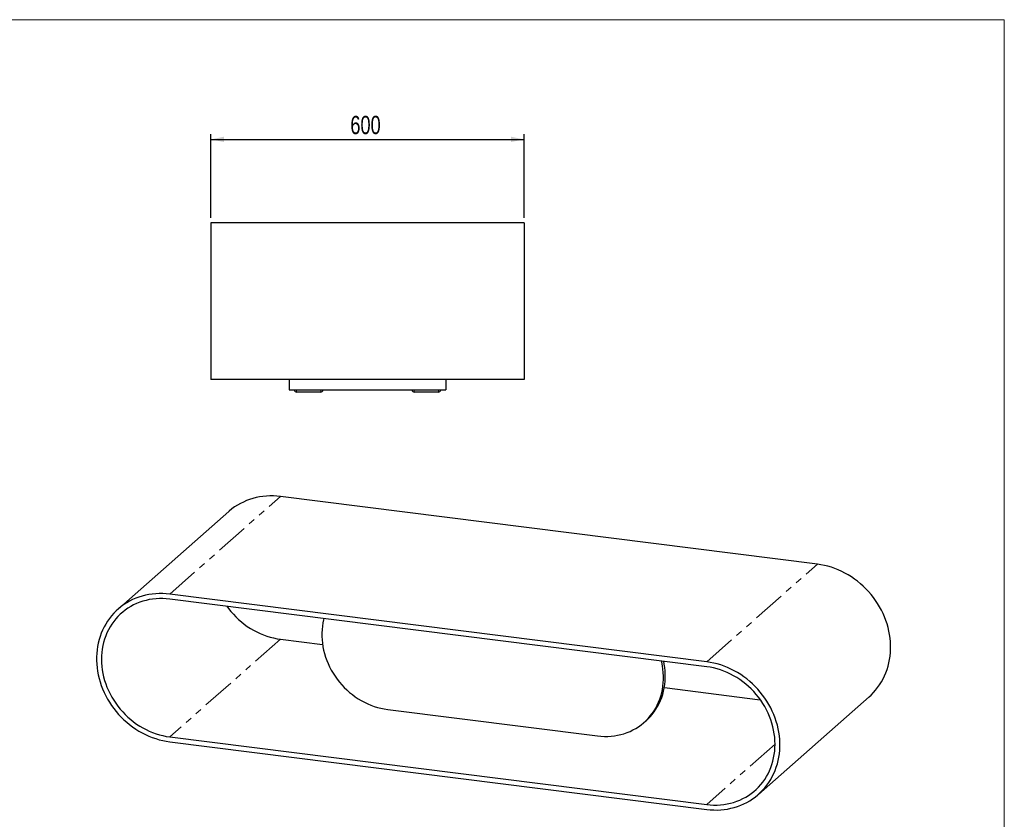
# Model space of a CAD drawing. Header units: millimetres. Extents: x 50 to 4150, y 50 to 2920.
# Tile 5 of 5: x 2263 to 4150, y 1388 to 2920. Entities that reach past the tile are written whole.
import ezdxf

# ---------------------------------------------------------------- set-up
doc = ezdxf.new("R2010")
doc.units = ezdxf.units.MM
doc.header["$LTSCALE"] = 10
doc.linetypes.add('PHANTOM', pattern=[12.7, 6.35, -1.27, 1.27, -1.27, 1.27, -1.27])
doc.layers.add('ANNOTAZIONI', color=8, linetype='Continuous')
doc.styles.add('SLDTEXTSTYLE4', font='ARIALN.TTF', dxfattribs={"width": 0.87})
doc.dimstyles.new('SLDDIMSTYLE0', dxfattribs={"dimtxt": 35, "dimasz": 25, "dimexe": 0, "dimexo": 0.0625, "dimgap": 8.75, "dimtad": 1, "dimdec": 1, "dimrnd": 1e-09, "dimzin": 12, "dimdsep": 46, "dimtxsty": 'SLDTEXTSTYLE4', "dimsah": 1, "dimcen": 0.09, "dimadec": 0, "dimazin": 3, "dimtfac": 1, "dimtdec": 1, "dimtofl": 0, "dimtmove": 0, "dimatfit": 3, "dimfxl": 1, "dimfrac": 2, "dimtolj": 1, "dimtzin": 12, "dimarcsym": 0})

# ---------------------------------------------------------------- blocks, each defined once
blk = doc.blocks.new('_D_3')
at = {"layer": 'ANNOTAZIONI'}
for p, q in [((2629.6, 2540.7), (2629.6, 2700.7)), ((3229.6, 2540.7), (3229.6, 2700.7)), ((2629.6, 2690.7), (3229.6, 2690.7))]:
    blk.add_line(p, q, dxfattribs=at)
for points in [[(2629.6, 2690.7), (2654.6, 2685.6), (2654.6, 2695.8)], [(3229.6, 2690.7), (3204.6, 2695.8), (3204.6, 2685.6)]]:
    blk.add_solid(points, dxfattribs=at)
at = {"layer": 'ANNOTAZIONI', "insert": (2896.7, 2735.8), "char_height": 35, "attachment_point": 1, "style": 'SLDTEXTSTYLE4'}
blk.add_mtext('600', dxfattribs=at)

msp = doc.modelspace()

# ---------------------------------------------------------------- linework, layer by layer
at = {"color": 7, "linetype": 'Continuous', "lineweight": 18}
for p, q in [((4150, 2920), (50, 2920)), ((4150, 50), (4150, 2920))]:
    msp.add_line(p, q, dxfattribs=at)
at = {"color": 7, "linetype": 'Continuous', "lineweight": 25}
for p, q in [((3229.57, 2530.71), (2629.57, 2530.71)), ((2629.57, 2530.71), (2629.57, 2230.71)), ((3229.57, 2530.71), (3229.57, 2230.71)), ((3229.57, 2230.71), (2629.57, 2230.71)), ((2779.57, 2230.71), (2779.57, 2210.71)), ((3079.57, 2230.71), (3079.57, 2210.71)), ((2779.57, 2210.71), (3079.57, 2210.71)), ((2840.07, 2206.71), (2793.57, 2206.71)), ((3065.57, 2206.71), (3019.07, 2206.71)), ((3791.78, 1876.9), (2762.83, 2006.53)), ((2663.61, 1977.61), (2451.48, 1790.53)), ((3579.65, 1689.81), (2550.69, 1819.45)), ((3579.65, 1680.38), (2550.69, 1810.02)), ((2762.83, 1733.12), (2843.43, 1722.96)), ((3498.47, 1640.43), (3682.42, 1617.26)), ((3678.87, 1435.89), (3891, 1622.97)), ((2968.36, 1598.54), (3370.58, 1547.86)), ((3459.88, 1573.89), (3463.41, 1577.01)), ((2550.69, 1546.03), (3579.65, 1416.4)), ((2550.69, 1536.61), (3579.65, 1406.97))]:
    msp.add_line(p, q, dxfattribs=at)
at = {"color": 8, "linetype": 'PHANTOM', "lineweight": 18}
for p, q in [((2793.57, 2210.71), (2793.57, 2206.71)), ((2840.07, 2210.71), (2840.07, 2206.71)), ((3019.07, 2210.71), (3019.07, 2206.71)), ((3065.57, 2210.71), (3065.57, 2206.71)), ((2550.69, 1819.45), (2762.83, 2006.53)), ((3579.65, 1689.81), (3791.78, 1876.9)), ((2762.83, 1733.12), (2550.69, 1546.03)), ((3710.61, 1531.89), (3579.65, 1416.4))]:
    msp.add_line(p, q, dxfattribs=at)
at = {"color": 7, "linetype": 'Continuous', "lineweight": 25, "flags": 128}
for points in [[(2762.83, 2006.53), (2756.05, 2007.22), (2749.28, 2007.58), (2742.55, 2007.6), (2735.87, 2007.29), (2729.25, 2006.65), (2722.7, 2005.68), (2716.25, 2004.38), (2709.91, 2002.76), (2703.7, 2000.81), (2697.62, 1998.55), (2691.69, 1995.97), (2685.93, 1993.09), (2680.35, 1989.91), (2674.96, 1986.44), (2669.78, 1982.69), (2664.82, 1978.66), (2663.61, 1977.61)], [(3891, 1622.97), (3894.53, 1626.22), (3899.02, 1630.77), (3903.27, 1635.56), (3907.26, 1640.59), (3910.97, 1645.84), (3914.41, 1651.3), (3917.56, 1656.95), (3920.42, 1662.79), (3922.98, 1668.8), (3925.23, 1674.96), (3927.17, 1681.26), (3928.79, 1687.7), (3930.09, 1694.24), (3931.07, 1700.88), (3931.72, 1707.6), (3932.05, 1714.38), (3932.05, 1721.22), (3931.72, 1728.09), (3931.07, 1734.97), (3930.09, 1741.86), (3928.79, 1748.73), (3927.17, 1755.57), (3925.23, 1762.36), (3922.98, 1769.09), (3920.42, 1775.75), (3917.56, 1782.3), (3914.41, 1788.75), (3910.97, 1795.08), (3907.26, 1801.26), (3903.27, 1807.29), (3899.02, 1813.16), (3894.53, 1818.84), (3889.79, 1824.33), (3884.83, 1829.61), (3879.64, 1834.67), (3874.25, 1839.5), (3868.67, 1844.08), (3862.91, 1848.41), (3856.99, 1852.48), (3850.91, 1856.28), (3844.69, 1859.79), (3838.35, 1863.01), (3831.9, 1865.94), (3825.36, 1868.56), (3818.74, 1870.86), (3812.05, 1872.86), (3805.32, 1874.53), (3798.56, 1875.88), (3791.78, 1876.9)], [(2550.69, 1819.45), (2543.91, 1820.14), (2537.15, 1820.49), (2530.42, 1820.52), (2523.74, 1820.21), (2517.11, 1819.57), (2510.57, 1818.6), (2504.12, 1817.3), (2497.78, 1815.67), (2491.57, 1813.73), (2485.49, 1811.47), (2479.56, 1808.89), (2473.8, 1806.01), (2468.22, 1802.83), (2462.83, 1799.36), (2457.65, 1795.61), (2452.68, 1791.58), (2447.95, 1787.28), (2443.45, 1782.73), (2439.2, 1777.94), (2435.22, 1772.91), (2431.5, 1767.66), (2428.07, 1762.21), (2424.91, 1756.55), (2422.06, 1750.71), (2419.5, 1744.71), (2417.25, 1738.54), (2415.31, 1732.24), (2413.69, 1725.81), (2412.38, 1719.26), (2411.4, 1712.62), (2410.75, 1705.9), (2410.42, 1699.12), (2410.42, 1692.28), (2410.75, 1685.41), (2411.4, 1678.53), (2412.38, 1671.64), (2413.69, 1664.77), (2415.31, 1657.93), (2417.25, 1651.14), (2419.5, 1644.41), (2422.06, 1637.76), (2424.91, 1631.2), (2428.07, 1624.75), (2431.5, 1618.42), (2435.22, 1612.24), (2439.2, 1606.21), (2443.45, 1600.34), (2447.95, 1594.66), (2452.68, 1589.17), (2457.65, 1583.89), (2462.83, 1578.83), (2468.22, 1574.01), (2473.8, 1569.42), (2479.56, 1565.09), (2485.49, 1561.02), (2491.57, 1557.23), (2497.78, 1553.71), (2504.12, 1550.49), (2510.57, 1547.57), (2517.11, 1544.95), (2523.74, 1542.64), (2530.42, 1540.64), (2537.15, 1538.97), (2543.91, 1537.63), (2550.69, 1536.61)], [(2550.69, 1810.02), (2544.06, 1810.69), (2537.44, 1811.01), (2530.86, 1811), (2524.33, 1810.64), (2517.87, 1809.94), (2511.49, 1808.91), (2505.21, 1807.53), (2499.05, 1805.83), (2493.02, 1803.8), (2487.14, 1801.44), (2481.42, 1798.77), (2475.88, 1795.79), (2470.53, 1792.5), (2465.39, 1788.93), (2460.47, 1785.06), (2455.78, 1780.92), (2451.33, 1776.52), (2447.14, 1771.87), (2443.21, 1766.97), (2439.56, 1761.85), (2436.19, 1756.51), (2433.12, 1750.97), (2430.35, 1745.24), (2427.89, 1739.34), (2425.74, 1733.28), (2423.92, 1727.08), (2422.42, 1720.76), (2421.25, 1714.32), (2420.41, 1707.8), (2419.9, 1701.19), (2419.74, 1694.53), (2419.9, 1687.82), (2420.41, 1681.09), (2421.25, 1674.35), (2422.42, 1667.62), (2423.92, 1660.92), (2425.74, 1654.26), (2427.89, 1647.66), (2430.35, 1641.14), (2433.12, 1634.71), (2436.19, 1628.4), (2439.56, 1622.21), (2443.21, 1616.17), (2447.14, 1610.28), (2451.33, 1604.57), (2455.78, 1599.05), (2460.47, 1593.73), (2465.39, 1588.62), (2470.53, 1583.75), (2475.88, 1579.12), (2481.42, 1574.74), (2487.14, 1570.63), (2493.02, 1566.79), (2499.05, 1563.24), (2505.21, 1559.98), (2511.49, 1557.03), (2517.87, 1554.38), (2524.33, 1552.06), (2530.86, 1550.05), (2537.44, 1548.38), (2544.06, 1547.04), (2550.69, 1546.03)], [(2660.06, 1796.24), (2663.46, 1791.65), (2667.91, 1786.13), (2672.6, 1780.81), (2677.52, 1775.71), (2682.67, 1770.83), (2688.01, 1766.2), (2693.55, 1761.82), (2699.27, 1757.71), (2705.15, 1753.87), (2711.18, 1750.32), (2717.34, 1747.06), (2723.62, 1744.11), (2730, 1741.47), (2736.46, 1739.14), (2742.99, 1737.14), (2749.58, 1735.46), (2756.19, 1734.12), (2762.83, 1733.12)], [(2846.02, 1772.81), (2845.45, 1770.53), (2844.12, 1764.29), (2843.12, 1757.94), (2842.45, 1751.5), (2842.12, 1745), (2842.12, 1738.44), (2842.45, 1731.86), (2843.12, 1725.25), (2844.12, 1718.65), (2845.45, 1712.07), (2847.11, 1705.52), (2849.08, 1699.03), (2851.38, 1692.6), (2853.98, 1686.27), (2856.89, 1680.04), (2860.09, 1673.93), (2863.58, 1667.96), (2867.35, 1662.15), (2871.39, 1656.5), (2875.68, 1651.03), (2880.22, 1645.77), (2884.99, 1640.72), (2889.98, 1635.89), (2895.19, 1631.3), (2900.58, 1626.96), (2906.16, 1622.88), (2911.9, 1619.08), (2917.79, 1615.56), (2923.81, 1612.33), (2929.95, 1609.4), (2936.2, 1606.78), (2942.52, 1604.48), (2948.92, 1602.5), (2955.37, 1600.85), (2961.85, 1599.52), (2968.36, 1598.54)], [(3370.58, 1547.86), (3377.08, 1547.21), (3383.57, 1546.9), (3390.02, 1546.93), (3396.41, 1547.3), (3402.74, 1548.01), (3408.99, 1549.05), (3415.13, 1550.43), (3421.15, 1552.14), (3427.04, 1554.18), (3432.78, 1556.53), (3438.36, 1559.21), (3443.75, 1562.19), (3448.95, 1565.46), (3453.95, 1569.03), (3458.72, 1572.88), (3463.26, 1577.01), (3467.55, 1581.39), (3471.59, 1586.02), (3475.36, 1590.89), (3478.85, 1595.98), (3482.05, 1601.28), (3484.96, 1606.77), (3487.56, 1612.45), (3489.85, 1618.3), (3491.83, 1624.29), (3493.49, 1630.42), (3494.82, 1636.67), (3495.82, 1643.02), (3496.49, 1649.45), (3496.82, 1655.96), (3496.82, 1662.51), (3496.49, 1669.1), (3495.82, 1675.7), (3494.82, 1682.31), (3493.49, 1688.89), (3492.91, 1691.31)], [(3463.41, 1577.01), (3466.8, 1580.12), (3471.09, 1584.51), (3475.12, 1589.14), (3478.89, 1594), (3482.38, 1599.1), (3485.58, 1604.4), (3488.49, 1609.89), (3491.1, 1615.57), (3493.39, 1621.41), (3495.37, 1627.41), (3497.02, 1633.54), (3498.35, 1639.79), (3499.36, 1646.14), (3500.02, 1652.57), (3500.36, 1659.08), (3500.36, 1665.63), (3500.02, 1672.22), (3499.36, 1678.82), (3498.35, 1685.42), (3497.3, 1690.76)], [(3579.65, 1406.97), (3586.43, 1406.28), (3593.19, 1405.92), (3599.92, 1405.9), (3606.61, 1406.21), (3613.23, 1406.85), (3619.77, 1407.82), (3626.22, 1409.12), (3632.56, 1410.74), (3638.78, 1412.69), (3644.86, 1414.95), (3650.78, 1417.53), (3656.54, 1420.41), (3662.12, 1423.59), (3667.51, 1427.06), (3672.69, 1430.81), (3677.66, 1434.84), (3682.4, 1439.14), (3686.89, 1443.69), (3691.14, 1448.48), (3695.12, 1453.51), (3698.84, 1458.76), (3702.28, 1464.21), (3705.43, 1469.87), (3708.29, 1475.71), (3710.84, 1481.71), (3713.09, 1487.88), (3715.03, 1494.18), (3716.66, 1500.61), (3717.96, 1507.16), (3718.94, 1513.8), (3719.59, 1520.52), (3719.92, 1527.3), (3719.92, 1534.14), (3719.59, 1541), (3718.94, 1547.89), (3717.96, 1554.78), (3716.66, 1561.65), (3715.03, 1568.49), (3713.09, 1575.28), (3710.84, 1582.01), (3708.29, 1588.66), (3705.43, 1595.22), (3702.28, 1601.67), (3698.84, 1607.99), (3695.12, 1614.18), (3691.14, 1620.21), (3686.89, 1626.07), (3682.4, 1631.76), (3677.66, 1637.24), (3672.69, 1642.52), (3667.51, 1647.58), (3662.12, 1652.41), (3656.54, 1657), (3650.78, 1661.33), (3644.86, 1665.4), (3638.78, 1669.19), (3632.56, 1672.71), (3626.22, 1675.93), (3619.77, 1678.85), (3613.23, 1681.47), (3606.61, 1683.78), (3599.92, 1685.77), (3593.19, 1687.45), (3586.43, 1688.79), (3579.65, 1689.81)], [(3579.65, 1416.4), (3586.28, 1415.73), (3592.9, 1415.41), (3599.48, 1415.42), (3606.01, 1415.78), (3612.47, 1416.48), (3618.85, 1417.51), (3625.13, 1418.88), (3631.29, 1420.59), (3637.32, 1422.62), (3643.2, 1424.98), (3648.92, 1427.65), (3654.46, 1430.63), (3659.81, 1433.91), (3664.95, 1437.49), (3669.88, 1441.36), (3674.57, 1445.49), (3679.01, 1449.9), (3683.21, 1454.55), (3687.13, 1459.45), (3690.79, 1464.57), (3694.15, 1469.91), (3697.22, 1475.45), (3699.99, 1481.18), (3702.46, 1487.08), (3704.6, 1493.13), (3706.43, 1499.33), (3707.93, 1505.66), (3709.1, 1512.09), (3709.94, 1518.62), (3710.44, 1525.23), (3710.61, 1531.89), (3710.44, 1538.6), (3709.94, 1545.33), (3709.1, 1552.07), (3707.93, 1558.8), (3706.43, 1565.5), (3704.6, 1572.16), (3702.46, 1578.76), (3699.99, 1585.28), (3697.22, 1591.71), (3694.15, 1598.02), (3690.79, 1604.21), (3687.13, 1610.25), (3683.21, 1616.14), (3679.01, 1621.85), (3674.57, 1627.37), (3669.88, 1632.69), (3664.95, 1637.8), (3659.81, 1642.67), (3654.46, 1647.3), (3648.92, 1651.68), (3643.2, 1655.79), (3637.32, 1659.63), (3631.29, 1663.18), (3625.13, 1666.44), (3618.85, 1669.39), (3612.47, 1672.04), (3606.01, 1674.36), (3599.48, 1676.36), (3592.9, 1678.04), (3586.28, 1679.38), (3579.65, 1680.38)]]:
    msp.add_lwpolyline(points, dxfattribs=at)
at = {"color": 7, "linetype": 'Continuous', "lineweight": 25}
for centre, start, end in [((2793.57, 2210.71), 180, 270), ((2840.07, 2210.71), 270, 0), ((3019.07, 2210.71), 180, 270), ((3065.57, 2210.71), 270, 0)]:
    msp.add_arc(centre, 4, start, end, dxfattribs=at)

# ---------------------------------------------------------------- dimensions: what is measured, and where the dimension line sits
at = {"layer": 'ANNOTAZIONI'}
dim = msp.add_linear_dim(base=(3229.57, 2690.71), p1=(2629.57, 2530.71), p2=(3229.57, 2530.71), dimstyle='SLDDIMSTYLE0', dxfattribs=at)
dim.commit()
dim.dimension.update_dxf_attribs({"geometry": '_D_3', "text_midpoint": (2929.57, 2690.71), "dimtype": 160})

doc.saveas('drawing.dxf')
